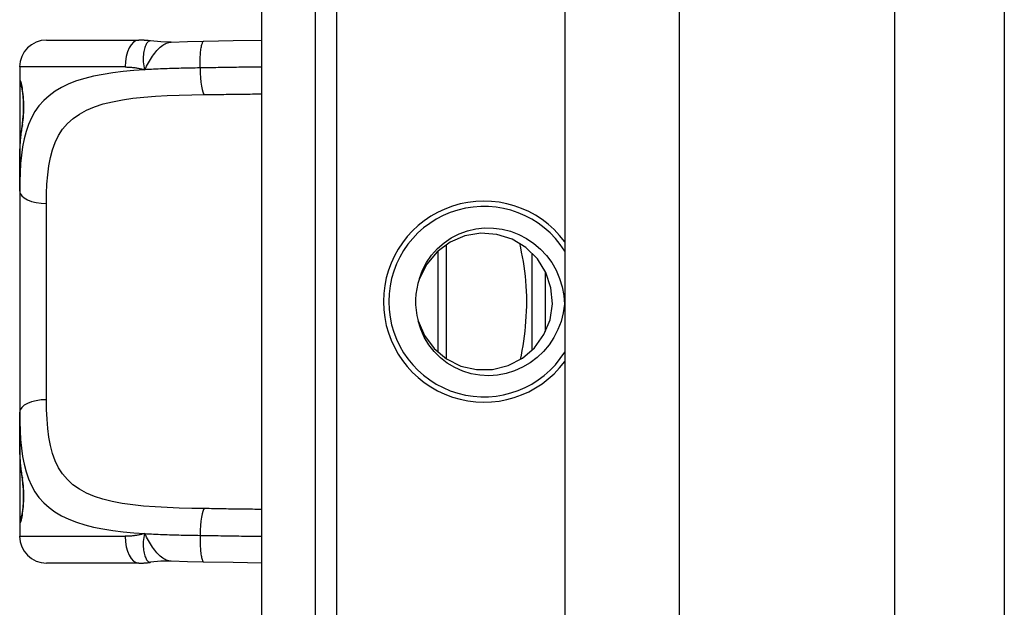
# Model space of a CAD drawing. Header units: inches. Extents: x 5 to 143, y 9 to 75.
# Tile 76 of 125: x 40.191 to 41.636, y 51.977 to 52.84. Entities that reach past the tile are written whole.
import ezdxf

# ---------------------------------------------------------------- set-up
doc = ezdxf.new("R2010")
doc.units = ezdxf.units.IN
doc.header["$MEASUREMENT"] = 0
doc.layers.add('Visible Edges(ANSI)', color=7, linetype='Continuous', lineweight=25)
doc.layers.add('Visible Tangent Edges(ANSI)', color=7, linetype='Continuous', lineweight=25)

msp = doc.modelspace()

# ---------------------------------------------------------------- linework, layer by layer
at = {"layer": 'Visible Edges(ANSI)'}
for p, q in [((41.6364, 27.0341), (41.6364, 56.5151)), ((40.5468, 51.3011), (40.5468, 53.5511)), ((40.6256, 51.3011), (40.6256, 53.5511)), ((40.9914, 53.0416), (40.9914, 51.8106)), ((40.2308, 52.8099), (40.3662, 52.8099)), ((40.1915, 52.7706), (40.1915, 52.7509)), ((40.1915, 52.7509), (40.1915, 52.6271)), ((40.1915, 52.5887), (40.1915, 52.6271)), ((40.1915, 52.5887), (40.1915, 52.2635)), ((40.8175, 52.5098), (40.8175, 52.3423)), ((40.9631, 52.3822), (40.9631, 52.47)), ((40.1915, 52.2251), (40.1915, 52.2635)), ((40.1915, 52.2251), (40.1915, 52.1013)), ((40.1915, 52.1013), (40.1915, 52.0816)), ((40.3662, 52.0422), (40.2308, 52.0422))]:
    msp.add_line(p, q, dxfattribs=at)
at = {"layer": 'Visible Edges(ANSI)', "flags": 128}
for points in [[(40.3834, 52.8087), (40.3827, 52.8088), (40.382, 52.8089), (40.3813, 52.809), (40.3805, 52.8091), (40.3798, 52.8092), (40.3791, 52.8092), (40.3784, 52.8093), (40.3776, 52.8094), (40.3769, 52.8094), (40.3762, 52.8095), (40.3755, 52.8096), (40.3748, 52.8096), (40.3741, 52.8097), (40.3733, 52.8097), (40.3726, 52.8098), (40.3719, 52.8098), (40.3712, 52.8098), (40.3705, 52.8099), (40.3698, 52.8099), (40.3691, 52.8099), (40.3683, 52.8099), (40.3676, 52.8099), (40.3669, 52.8099), (40.3662, 52.8099)], [(40.4137, 52.8071), (40.3986, 52.8072), (40.3834, 52.8087)], [(40.4137, 52.8071), (40.4375, 52.808), (40.4618, 52.8085)], [(40.4618, 52.8085), (40.5047, 52.8092), (40.5468, 52.8097)], [(40.1954, 52.6867), (40.1963, 52.6937), (40.1969, 52.7019), (40.1972, 52.7109), (40.197, 52.7199), (40.1964, 52.7283), (40.1955, 52.7354), (40.1946, 52.7407), (40.1942, 52.7423), (40.194, 52.7429)], [(40.1915, 52.6271), (40.1917, 52.6426), (40.1923, 52.6578), (40.1935, 52.6725), (40.1954, 52.6867)], [(40.7764, 52.3981), (40.7856, 52.3763), (40.7997, 52.3574), (40.8177, 52.3422), (40.8388, 52.3316), (40.8618, 52.3263), (40.8854, 52.3265), (40.9083, 52.3322), (40.9293, 52.343), (40.9471, 52.3585), (40.9608, 52.3777), (40.9697, 52.3996), (40.9732, 52.4229), (40.9711, 52.4464), (40.9637, 52.4688), (40.9512, 52.4888), (40.9344, 52.5054), (40.9141, 52.5176), (40.8916, 52.5247), (40.8681, 52.5264), (40.8448, 52.5225), (40.8231, 52.5133), (40.8041, 52.4993), (40.7889, 52.4812), (40.7784, 52.4601)], [(40.7784, 52.4601), (40.7828, 52.4722), (40.7886, 52.4836), (40.7959, 52.4942), (40.8045, 52.5039), (40.8142, 52.5123), (40.8248, 52.5196), (40.8363, 52.5254), (40.8484, 52.5299), (40.8609, 52.5328), (40.8737, 52.5342), (40.8866, 52.5341), (40.8994, 52.5324), (40.9118, 52.5293), (40.9239, 52.5247), (40.9353, 52.5188), (40.946, 52.5115), (40.9558, 52.5031), (40.9646, 52.4937), (40.9722, 52.4833), (40.9786, 52.4721), (40.9837, 52.4602), (40.9875, 52.4479), (40.9899, 52.4352), (40.9909, 52.4224)], [(40.9909, 52.4224), (40.9891, 52.4096), (40.9859, 52.3971), (40.9814, 52.385), (40.9755, 52.3735), (40.9684, 52.3627), (40.9601, 52.3529), (40.9508, 52.344), (40.9405, 52.3362), (40.9294, 52.3297), (40.9176, 52.3244), (40.9053, 52.3206), (40.8926, 52.3183), (40.8798, 52.3174), (40.8669, 52.3181), (40.8542, 52.3203), (40.8419, 52.324), (40.8301, 52.3292), (40.819, 52.3358), (40.8089, 52.3437), (40.7997, 52.3527), (40.7918, 52.3629), (40.7852, 52.3739), (40.78, 52.3857), (40.7764, 52.3981)], [(40.1954, 52.1654), (40.1935, 52.1797), (40.1923, 52.1944), (40.1917, 52.2096), (40.1915, 52.2251)], [(40.194, 52.1092), (40.1942, 52.1099), (40.1946, 52.1115), (40.1955, 52.1167), (40.1964, 52.1239), (40.197, 52.1323), (40.1972, 52.1413), (40.1969, 52.1503), (40.1963, 52.1585), (40.1954, 52.1654)], [(40.4137, 52.045), (40.3986, 52.045), (40.3834, 52.0435)], [(40.4618, 52.0437), (40.4375, 52.0442), (40.4137, 52.045)], [(40.3662, 52.0422), (40.3669, 52.0422), (40.3676, 52.0422), (40.3683, 52.0422), (40.3691, 52.0423), (40.3698, 52.0423), (40.3705, 52.0423), (40.3712, 52.0423), (40.3719, 52.0424), (40.3726, 52.0424), (40.3733, 52.0424), (40.3741, 52.0425), (40.3748, 52.0425), (40.3755, 52.0426), (40.3762, 52.0426), (40.3769, 52.0427), (40.3776, 52.0428), (40.3784, 52.0428), (40.3791, 52.0429), (40.3798, 52.043), (40.3805, 52.0431), (40.3813, 52.0432), (40.382, 52.0433), (40.3827, 52.0434), (40.3834, 52.0435)], [(40.5468, 52.0424), (40.5047, 52.043), (40.4618, 52.0437)]]:
    msp.add_lwpolyline(points, dxfattribs=at)
at = {"layer": 'Visible Edges(ANSI)'}
for centre, radius, start, end in [((40.2308, 52.7706), 0.0394, 90, 180), ((40.2112, 52.7509), 0.0197, 180, 213.12), ((40.8728, 52.4261), 0.1398, 32.0052, 327.9948), ((40.8728, 52.4261), 0.1004, 160.2, 196.2), ((40.2112, 52.1013), 0.0197, 146.88, 180), ((40.2308, 52.0816), 0.0394, 180, 270)]:
    msp.add_arc(centre, radius, start, end, dxfattribs=at)
at = {"layer": 'Visible Tangent Edges(ANSI)'}
for p, q in [((41.4754, 56.5151), (41.4754, 27.0341)), ((41.1594, 53.0416), (41.1594, 51.8106)), ((40.6566, 52.8922), (40.6566, 51.9599)), ((40.3462, 52.7706), (40.1915, 52.7706)), ((40.1915, 52.7509), (40.1921, 52.7509)), ((40.2308, 52.282), (40.2308, 52.5701)), ((40.8056, 52.3515), (40.8056, 52.5007)), ((40.9434, 52.3547), (40.9434, 52.4974)), ((40.1921, 52.1013), (40.1915, 52.1013)), ((40.1915, 52.0816), (40.3462, 52.0816))]:
    msp.add_line(p, q, dxfattribs=at)
at = {"layer": 'Visible Tangent Edges(ANSI)', "flags": 128}
for points in [[(40.3834, 52.8087), (40.3826, 52.8087), (40.3818, 52.8085), (40.381, 52.8082), (40.3802, 52.8077), (40.3794, 52.807), (40.3786, 52.8061), (40.3778, 52.805), (40.3771, 52.8038), (40.3764, 52.8024), (40.3758, 52.8008), (40.3752, 52.7991), (40.3746, 52.7972), (40.3741, 52.7952), (40.3737, 52.7931), (40.3734, 52.7908), (40.3731, 52.7885), (40.3729, 52.786), (40.3728, 52.7834), (40.3728, 52.7808), (40.3729, 52.7781), (40.3732, 52.7753), (40.3736, 52.7724), (40.3742, 52.7694), (40.375, 52.7664)], [(40.375, 52.7664), (40.3764, 52.769), (40.3778, 52.7716), (40.3792, 52.7742), (40.3806, 52.7767), (40.3821, 52.7792), (40.3835, 52.7817), (40.385, 52.7841), (40.3865, 52.7864), (40.388, 52.7886), (40.3896, 52.7908), (40.3912, 52.7928), (40.3928, 52.7948), (40.3945, 52.7966), (40.3961, 52.7983), (40.3978, 52.7998), (40.3995, 52.8013), (40.4013, 52.8026), (40.403, 52.8037), (40.4048, 52.8047), (40.4066, 52.8055), (40.4083, 52.8061), (40.4101, 52.8066), (40.4119, 52.807), (40.4137, 52.8071)], [(40.4561, 52.7691), (40.4561, 52.7714), (40.4561, 52.7738), (40.4561, 52.7761), (40.4562, 52.7785), (40.4563, 52.781), (40.4564, 52.7834), (40.4565, 52.7858), (40.4566, 52.7881), (40.4568, 52.7904), (40.457, 52.7926), (40.4573, 52.7947), (40.4575, 52.7967), (40.4578, 52.7986), (40.4581, 52.8003), (40.4585, 52.8019), (40.4588, 52.8033), (40.4592, 52.8045), (40.4595, 52.8056), (40.4599, 52.8065), (40.4603, 52.8072), (40.4607, 52.8078), (40.4611, 52.8082), (40.4615, 52.8084), (40.4618, 52.8085)], [(40.3462, 52.7706), (40.3474, 52.7706), (40.3486, 52.7705), (40.3497, 52.7705), (40.3509, 52.7705), (40.3521, 52.7704), (40.3533, 52.7703), (40.3545, 52.7702), (40.3557, 52.7701), (40.3569, 52.77), (40.3581, 52.7699), (40.3593, 52.7697), (40.3605, 52.7696), (40.3618, 52.7694), (40.363, 52.7692), (40.3642, 52.769), (40.3654, 52.7688), (40.3666, 52.7685), (40.3678, 52.7683), (40.369, 52.768), (40.3702, 52.7677), (40.3714, 52.7674), (40.3726, 52.7671), (40.3738, 52.7668), (40.375, 52.7664)], [(40.4561, 52.7691), (40.4526, 52.7691), (40.4492, 52.769), (40.4457, 52.769), (40.4422, 52.7689), (40.4387, 52.7688), (40.4353, 52.7688), (40.4318, 52.7687), (40.4284, 52.7686), (40.425, 52.7685), (40.4215, 52.7684), (40.4181, 52.7683), (40.4147, 52.7682), (40.4113, 52.7681), (40.408, 52.768), (40.4046, 52.7679), (40.4013, 52.7678), (40.3979, 52.7676), (40.3946, 52.7675), (40.3913, 52.7673), (40.388, 52.7672), (40.3847, 52.767), (40.3815, 52.7668), (40.3782, 52.7666), (40.375, 52.7664)], [(40.5468, 52.7705), (40.5431, 52.7705), (40.5394, 52.7704), (40.5357, 52.7704), (40.532, 52.7703), (40.5282, 52.7703), (40.5245, 52.7702), (40.5207, 52.7702), (40.517, 52.7701), (40.5132, 52.7701), (40.5094, 52.77), (40.5056, 52.7699), (40.5019, 52.7699), (40.4981, 52.7698), (40.4943, 52.7698), (40.4905, 52.7697), (40.4867, 52.7696), (40.4829, 52.7696), (40.4791, 52.7695), (40.4752, 52.7694), (40.4714, 52.7694), (40.4676, 52.7693), (40.4638, 52.7692), (40.46, 52.7692), (40.4561, 52.7691)], [(40.375, 52.7664), (40.3589, 52.7653), (40.3433, 52.7638), (40.3282, 52.762), (40.3138, 52.7597), (40.3, 52.757), (40.2869, 52.7538), (40.2747, 52.75), (40.2634, 52.7456), (40.2529, 52.7405), (40.2433, 52.7348), (40.2346, 52.7284), (40.2267, 52.7213), (40.2198, 52.7136), (40.2138, 52.7052), (40.2086, 52.6961), (40.2043, 52.6863), (40.2008, 52.6759), (40.1979, 52.6649), (40.1957, 52.6534), (40.194, 52.6413), (40.1928, 52.6288), (40.192, 52.6158), (40.1916, 52.6024), (40.1915, 52.5887)], [(40.1954, 52.6837), (40.1958, 52.6865), (40.1962, 52.6896), (40.1966, 52.6929), (40.1969, 52.6964), (40.1972, 52.7001), (40.1974, 52.7039), (40.1975, 52.7077), (40.1976, 52.7116), (40.1975, 52.7154), (40.1974, 52.7192), (40.1972, 52.723), (40.1969, 52.7266), (40.1966, 52.7302), (40.1962, 52.7335), (40.1958, 52.7366), (40.1954, 52.7394), (40.1949, 52.742), (40.1944, 52.7442), (40.194, 52.7462), (40.1935, 52.7478), (40.1931, 52.7492), (40.1927, 52.7501), (40.1924, 52.7507), (40.1921, 52.7509)], [(40.2308, 52.5701), (40.231, 52.5846), (40.2315, 52.5987), (40.2326, 52.6122), (40.2342, 52.6252), (40.2365, 52.6375), (40.2395, 52.649), (40.2434, 52.6599), (40.2483, 52.6699), (40.2543, 52.6791), (40.2615, 52.6874), (40.2698, 52.6948), (40.2791, 52.7014), (40.2896, 52.7071), (40.3012, 52.7121), (40.3139, 52.7162), (40.3276, 52.7196), (40.3422, 52.7224), (40.3576, 52.7246), (40.3738, 52.7263), (40.3906, 52.7276), (40.4079, 52.7285), (40.4257, 52.7292), (40.4439, 52.7296), (40.4624, 52.7299)], [(40.4624, 52.7299), (40.466, 52.73), (40.4695, 52.73), (40.4731, 52.7301), (40.4766, 52.7301), (40.4802, 52.7302), (40.4837, 52.7302), (40.4872, 52.7303), (40.4908, 52.7303), (40.4943, 52.7304), (40.4978, 52.7304), (40.5014, 52.7305), (40.5049, 52.7305), (40.5084, 52.7306), (40.5119, 52.7306), (40.5154, 52.7307), (40.519, 52.7307), (40.5225, 52.7307), (40.526, 52.7308), (40.5295, 52.7308), (40.5329, 52.7309), (40.5364, 52.7309), (40.5399, 52.731), (40.5434, 52.731), (40.5468, 52.731)], [(40.1915, 52.6271), (40.1915, 52.6296), (40.1915, 52.6321), (40.1915, 52.6346), (40.1916, 52.6371), (40.1916, 52.6396), (40.1917, 52.6421), (40.1917, 52.6445), (40.1918, 52.647), (40.1919, 52.6494), (40.1921, 52.6518), (40.1922, 52.6542), (40.1923, 52.6566), (40.1925, 52.6589), (40.1927, 52.6613), (40.1929, 52.6636), (40.1931, 52.6659), (40.1933, 52.6682), (40.1935, 52.6705), (40.1938, 52.6727), (40.1941, 52.6749), (40.1944, 52.6771), (40.1947, 52.6793), (40.195, 52.6815), (40.1954, 52.6837)], [(40.9263, 52.3412), (40.9277, 52.3477), (40.929, 52.3544), (40.9301, 52.3613), (40.9312, 52.3682), (40.9322, 52.3753), (40.9331, 52.3825), (40.9338, 52.3898), (40.9344, 52.3971), (40.9349, 52.4045), (40.9353, 52.4119), (40.9355, 52.4193), (40.9356, 52.4267), (40.9355, 52.4342), (40.9352, 52.4416), (40.9348, 52.449), (40.9342, 52.4564), (40.9335, 52.4637), (40.9327, 52.4709), (40.9317, 52.4781), (40.9306, 52.4851), (40.9294, 52.492), (40.9281, 52.4987), (40.9267, 52.5053), (40.9252, 52.5117)], [(40.4624, 52.1222), (40.4439, 52.1226), (40.4256, 52.123), (40.4077, 52.1237), (40.3903, 52.1247), (40.3734, 52.126), (40.3573, 52.1277), (40.3419, 52.1299), (40.3273, 52.1326), (40.3137, 52.136), (40.3011, 52.1402), (40.2895, 52.1451), (40.279, 52.1508), (40.2696, 52.1574), (40.2614, 52.1648), (40.2543, 52.1731), (40.2483, 52.1823), (40.2434, 52.1923), (40.2395, 52.2032), (40.2365, 52.2148), (40.2342, 52.2271), (40.2326, 52.24), (40.2316, 52.2535), (40.231, 52.2676), (40.2308, 52.282)], [(40.1915, 52.2635), (40.1916, 52.2498), (40.192, 52.2364), (40.1928, 52.2235), (40.194, 52.2109), (40.1957, 52.1989), (40.198, 52.1873), (40.2008, 52.1763), (40.2044, 52.1659), (40.2087, 52.1561), (40.2138, 52.1469), (40.2197, 52.1385), (40.2267, 52.1308), (40.2345, 52.1238), (40.2432, 52.1174), (40.2529, 52.1117), (40.2634, 52.1067), (40.2747, 52.1022), (40.2869, 52.0984), (40.2999, 52.0951), (40.3137, 52.0924), (40.3282, 52.0902), (40.3432, 52.0884), (40.3588, 52.0869), (40.375, 52.0857)], [(40.1954, 52.1685), (40.195, 52.1706), (40.1947, 52.1728), (40.1944, 52.175), (40.1941, 52.1772), (40.1938, 52.1795), (40.1935, 52.1817), (40.1933, 52.184), (40.1931, 52.1863), (40.1929, 52.1886), (40.1927, 52.1909), (40.1925, 52.1932), (40.1923, 52.1956), (40.1922, 52.198), (40.1921, 52.2004), (40.1919, 52.2028), (40.1918, 52.2052), (40.1917, 52.2076), (40.1917, 52.2101), (40.1916, 52.2125), (40.1916, 52.215), (40.1915, 52.2175), (40.1915, 52.22), (40.1915, 52.2226), (40.1915, 52.2251)], [(40.1921, 52.1013), (40.1924, 52.1015), (40.1927, 52.102), (40.1931, 52.103), (40.1935, 52.1043), (40.194, 52.1059), (40.1944, 52.1079), (40.1949, 52.1102), (40.1954, 52.1128), (40.1958, 52.1156), (40.1962, 52.1188), (40.1966, 52.1221), (40.1969, 52.1256), (40.1972, 52.1292), (40.1974, 52.133), (40.1975, 52.1368), (40.1976, 52.1407), (40.1975, 52.1445), (40.1974, 52.1484), (40.1972, 52.1521), (40.1969, 52.1557), (40.1966, 52.1592), (40.1962, 52.1625), (40.1958, 52.1656), (40.1954, 52.1685)], [(40.5468, 52.1211), (40.5433, 52.1212), (40.5399, 52.1212), (40.5364, 52.1212), (40.5329, 52.1213), (40.5295, 52.1213), (40.526, 52.1214), (40.5225, 52.1214), (40.519, 52.1214), (40.5155, 52.1215), (40.512, 52.1215), (40.5085, 52.1216), (40.5049, 52.1216), (40.5014, 52.1217), (40.4979, 52.1217), (40.4944, 52.1218), (40.4908, 52.1218), (40.4873, 52.1219), (40.4837, 52.1219), (40.4802, 52.122), (40.4767, 52.1221), (40.4731, 52.1221), (40.4695, 52.1222), (40.466, 52.1222), (40.4624, 52.1222)], [(40.375, 52.0857), (40.3738, 52.0854), (40.3726, 52.0851), (40.3714, 52.0847), (40.3702, 52.0844), (40.369, 52.0842), (40.3678, 52.0839), (40.3666, 52.0836), (40.3654, 52.0834), (40.3642, 52.0832), (40.363, 52.083), (40.3618, 52.0828), (40.3605, 52.0826), (40.3593, 52.0824), (40.3581, 52.0823), (40.3569, 52.0822), (40.3557, 52.082), (40.3545, 52.0819), (40.3533, 52.0818), (40.3521, 52.0818), (40.3509, 52.0817), (40.3497, 52.0817), (40.3486, 52.0816), (40.3474, 52.0816), (40.3462, 52.0816)], [(40.375, 52.0857), (40.3742, 52.0827), (40.3736, 52.0798), (40.3732, 52.0769), (40.3729, 52.0741), (40.3728, 52.0713), (40.3728, 52.0687), (40.3729, 52.0661), (40.3731, 52.0637), (40.3734, 52.0613), (40.3737, 52.0591), (40.3741, 52.0569), (40.3746, 52.0549), (40.3752, 52.0531), (40.3758, 52.0514), (40.3764, 52.0498), (40.3771, 52.0484), (40.3778, 52.0471), (40.3786, 52.0461), (40.3794, 52.0452), (40.3802, 52.0445), (40.381, 52.044), (40.3818, 52.0436), (40.3826, 52.0435), (40.3834, 52.0435)], [(40.4137, 52.045), (40.4119, 52.0452), (40.4101, 52.0455), (40.4083, 52.046), (40.4066, 52.0467), (40.4048, 52.0475), (40.403, 52.0485), (40.4013, 52.0496), (40.3995, 52.0509), (40.3978, 52.0523), (40.3961, 52.0539), (40.3945, 52.0556), (40.3928, 52.0574), (40.3912, 52.0593), (40.3896, 52.0614), (40.388, 52.0635), (40.3865, 52.0658), (40.385, 52.0681), (40.3835, 52.0705), (40.3821, 52.0729), (40.3806, 52.0754), (40.3792, 52.0779), (40.3778, 52.0805), (40.3764, 52.0831), (40.375, 52.0857)], [(40.375, 52.0857), (40.3782, 52.0855), (40.3815, 52.0853), (40.3847, 52.0852), (40.388, 52.085), (40.3913, 52.0848), (40.3946, 52.0847), (40.398, 52.0845), (40.4013, 52.0844), (40.4046, 52.0843), (40.408, 52.0841), (40.4114, 52.084), (40.4148, 52.0839), (40.4182, 52.0838), (40.4216, 52.0837), (40.425, 52.0836), (40.4285, 52.0835), (40.4319, 52.0835), (40.4353, 52.0834), (40.4388, 52.0833), (40.4423, 52.0833), (40.4457, 52.0832), (40.4492, 52.0831), (40.4527, 52.0831), (40.4561, 52.083)], [(40.4561, 52.083), (40.4561, 52.0807), (40.4561, 52.0784), (40.4561, 52.076), (40.4562, 52.0736), (40.4563, 52.0712), (40.4564, 52.0688), (40.4565, 52.0664), (40.4566, 52.0641), (40.4568, 52.0618), (40.457, 52.0596), (40.4573, 52.0575), (40.4575, 52.0555), (40.4578, 52.0536), (40.4581, 52.0519), (40.4585, 52.0503), (40.4588, 52.0489), (40.4592, 52.0476), (40.4595, 52.0466), (40.4599, 52.0457), (40.4603, 52.0449), (40.4607, 52.0444), (40.4611, 52.044), (40.4615, 52.0438), (40.4618, 52.0437)], [(40.4561, 52.083), (40.46, 52.083), (40.4638, 52.0829), (40.4676, 52.0829), (40.4715, 52.0828), (40.4753, 52.0827), (40.4791, 52.0827), (40.4829, 52.0826), (40.4867, 52.0825), (40.4905, 52.0824), (40.4943, 52.0824), (40.4981, 52.0823), (40.5019, 52.0823), (40.5057, 52.0822), (40.5095, 52.0821), (40.5132, 52.0821), (40.517, 52.082), (40.5207, 52.082), (40.5245, 52.0819), (40.5282, 52.0819), (40.532, 52.0818), (40.5357, 52.0818), (40.5394, 52.0817), (40.5431, 52.0817), (40.5468, 52.0817)]]:
    msp.add_lwpolyline(points, dxfattribs=at)
at = {"layer": 'Visible Tangent Edges(ANSI)'}
msp.add_arc((40.8728, 52.4261), 0.1476, 36.6042, 323.3958, dxfattribs=at)
for centre, major_axis, ratio, start_param, end_param in [((40.3662, 52.7706), (0, 0.0394), 0.508749, 0, 1.570796), ((40.4624, 52.7691), (0.0006, -0.0394), 0.159697, 4.710006, 6.190013), ((40.2117, 52.7509), (0, 0.0197), 0.998051, 1.570796, 2.050029), ((40.2148, 52.6837), (-0.0194, 0.0031), 0.702907, 0, 0.222077), ((40.2308, 52.5887), (-0.0394, 0), 0.472046, 0, 1.570796), ((40.2308, 52.2635), (-0.0394, 0), 0.472046, 4.712389, 6.283185), ((40.2148, 52.1685), (-0.0194, -0.0031), 0.702907, 6.061108, 6.283185), ((40.4624, 52.083), (0.0006, 0.0394), 0.159697, 0.093172, 1.573179), ((40.2117, 52.1013), (0, 0.0197), 0.998051, 1.091081, 1.570796), ((40.3662, 52.0816), (0, -0.0394), 0.508749, 4.712389, 6.283185)]:
    msp.add_ellipse(centre, major_axis=major_axis, ratio=ratio, start_param=start_param, end_param=end_param, dxfattribs=at)

doc.saveas('drawing.dxf')
